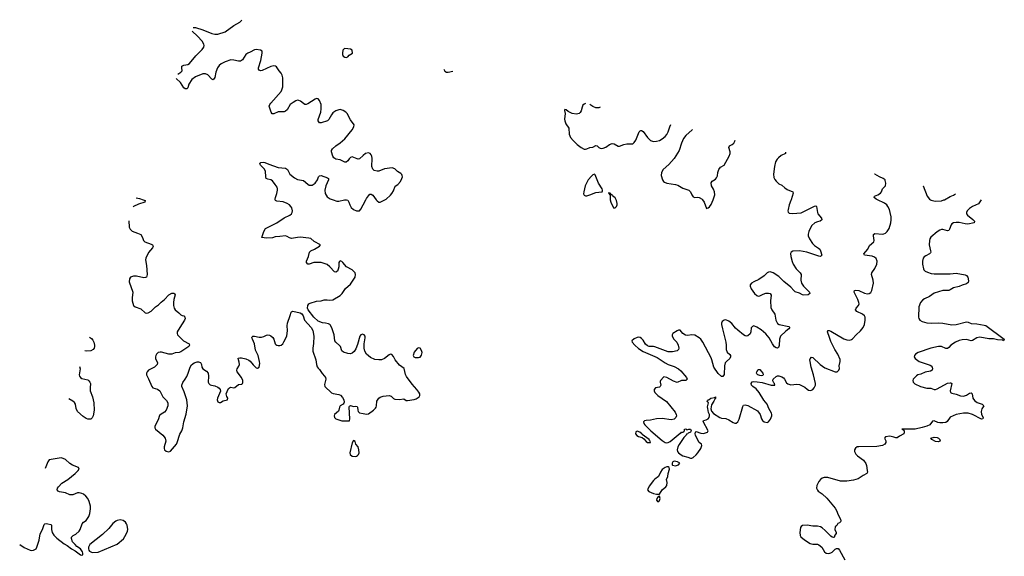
# Model space of a CAD drawing. Header units: inches. Extents: x 2005975 to 2217453, y 644152 to 846769.
# Tile 97 of 162: x 2055349 to 2068681, y 785168 to 792442. Entities that reach past the tile are written whole.
import ezdxf

# ---------------------------------------------------------------- set-up
doc = ezdxf.new("R2010")
doc.units = ezdxf.units.IN
doc.header["$MEASUREMENT"] = 0
for name, color, linetype in [('C0758', 7, 'Continuous'), ('C0759', 7, 'Continuous'), ('C0768', 7, 'Continuous'), ('C0769', 7, 'Continuous')]:
    doc.layers.add(name, color=color, linetype=linetype)

msp = doc.modelspace()

# ---------------------------------------------------------------- linework, layer by layer
at = {"layer": 'C0758', "color": 6, "elevation": 400}
for points in [[(2057020, 790000), (2057046, 789990), (2057044, 789970), (2056959, 789941), (2056892, 789908), (2056887, 789902)], [(2060000, 788174), (2059990, 788177), (2059970, 788172), (2059953, 788150), (2059923, 788037), (2059900, 787980), (2059877, 787943), (2059850, 787923), (2059826, 787914), (2059790, 787917), (2059735, 787935), (2059710, 787953), (2059692, 788010), (2059683, 788023), (2059631, 788070), (2059616, 788090), (2059606, 788170), (2059581, 788250), (2059559, 788299), (2059550, 788310), (2059530, 788320), (2059490, 788330), (2059450, 788332), (2059390, 788357), (2059330, 788410), (2059255, 788510), (2059247, 788530), (2059252, 788570), (2059266, 788590), (2059282, 788598), (2059370, 788628), (2059430, 788631), (2059470, 788644), (2059510, 788646), (2059550, 788640), (2059590, 788643), (2059690, 788702), (2059717, 788730), (2059762, 788798), (2059830, 788858), (2059893, 788950), (2059897, 788990), (2059890, 789010), (2059875, 789030), (2059850, 789050), (2059774, 789094), (2059726, 789150), (2059710, 789164), (2059690, 789171), (2059677, 789163), (2059670, 789150), (2059669, 789090), (2059661, 789059), (2059650, 789032), (2059630, 789018), (2059610, 789022), (2059550, 789090), (2059510, 789122), (2059431, 789151), (2059331, 789149), (2059270, 789128), (2059250, 789126), (2059233, 789150), (2059231, 789170), (2059260, 789230), (2059272, 789290), (2059290, 789310), (2059339, 789330), (2059407, 789370), (2059422, 789390), (2059337, 789437), (2059290, 789475), (2059262, 789482), (2059148, 789492), (2059110, 789491), (2059030, 789477), (2059003, 789483), (2058970, 789505), (2058950, 789512), (2058870, 789501), (2058810, 789499), (2058770, 789486), (2058690, 789479), (2058629, 789490), (2058655, 789570), (2058679, 789610), (2058831, 789690), (2058930, 789756), (2059005, 789790), (2059027, 789810), (2059038, 789830), (2059042, 789850), (2059032, 789890), (2059019, 789910), (2059000, 789930), (2058970, 789951), (2058915, 789975), (2058830, 789982), (2058811, 789991), (2058810, 790000)], [(2059594, 790000), (2059643, 789983), (2059670, 789983), (2059747, 790000)], [(2059773, 790000), (2059790, 789994), (2059807, 789970), (2059817, 789930), (2059836, 789896), (2059870, 789870), (2059910, 789853), (2059930, 789849), (2059950, 789853), (2059970, 789874), (2060000, 789932)], [(2056825, 789717), (2056833, 789630), (2056843, 789603), (2056870, 789577), (2056943, 789550), (2056988, 789528), (2057010, 789491), (2057025, 789450), (2057045, 789430), (2057130, 789400), (2057145, 789390), (2057158, 789370), (2057149, 789350), (2057092, 789288), (2057055, 789210), (2057053, 789187), (2057066, 789110), (2057074, 788990), (2057067, 788953), (2057054, 788946), (2057030, 788945), (2056930, 788965), (2056890, 788965), (2056850, 788950), (2056834, 788930), (2056830, 788890), (2056883, 788750), (2056873, 788670), (2056873, 788633), (2056888, 788570), (2056911, 788551), (2056990, 788523), (2057050, 788469), (2057070, 788465), (2057090, 788469), (2057127, 788493), (2057187, 788550), (2057230, 788577), (2057266, 788614), (2057311, 788649), (2057370, 788713), (2057410, 788733), (2057434, 788734), (2057447, 788727), (2057452, 788712), (2057435, 788650), (2057432, 788610), (2057430, 788570), (2057439, 788530), (2057455, 788510), (2057505, 788470), (2057530, 788441), (2057550, 788430), (2057570, 788426), (2057587, 788410), (2057588, 788390), (2057579, 788370), (2057515, 788270), (2057483, 788210), (2057479, 788190), (2057487, 788170), (2057503, 788150), (2057569, 788089), (2057645, 788050), (2057650, 788030), (2057638, 788010), (2057530, 787940), (2057510, 787932), (2057456, 787924), (2057410, 787906), (2057370, 787909), (2057270, 787936), (2057250, 787937), (2057225, 787930), (2057202, 787910), (2057191, 787890), (2057187, 787870), (2057189, 787849), (2057214, 787790), (2057209, 787770), (2057173, 787730), (2057092, 787690), (2057075, 787670), (2057067, 787650), (2057066, 787626), (2057095, 787575), (2057136, 787470), (2057150, 787454), (2057214, 787434), (2057248, 787410), (2057288, 787330), (2057338, 787278), (2057353, 787250), (2057353, 787207), (2057330, 787150), (2057310, 787122), (2057263, 787097), (2057244, 787076), (2057224, 787016), (2057178, 786930), (2057177, 786910), (2057187, 786890), (2057286, 786810), (2057320, 786770), (2057326, 786730), (2057305, 786650), (2057304, 786630), (2057310, 786610), (2057330, 786594), (2057370, 786586), (2057390, 786595), (2057472, 786688), (2057483, 786710), (2057517, 786823), (2057543, 786870), (2057559, 786910), (2057572, 786990), (2057603, 787097), (2057622, 787210), (2057613, 787290), (2057577, 787397), (2057545, 787470), (2057543, 787490), (2057557, 787523), (2057590, 787567), (2057613, 787607), (2057632, 787650), (2057655, 787730), (2057677, 787763), (2057710, 787790), (2057750, 787805), (2057770, 787806), (2057796, 787796), (2057810, 787770), (2057816, 787730), (2057829, 787710), (2057878, 787678), (2057900, 787650), (2057906, 787610), (2057901, 787530), (2057910, 787510), (2057930, 787493), (2057946, 787486), (2057990, 787477), (2058030, 787461), (2058049, 787449), (2058064, 787430), (2058068, 787408), (2058025, 787310), (2058022, 787290), (2058030, 787261), (2058050, 787251), (2058070, 787254), (2058105, 787275), (2058162, 787290), (2058169, 787310), (2058155, 787335), (2058146, 787370), (2058157, 787403), (2058178, 787442), (2058190, 787454), (2058210, 787460), (2058250, 787452), (2058263, 787457), (2058310, 787495), (2058357, 787503), (2058366, 787510), (2058370, 787522), (2058370, 787550), (2058354, 787590), (2058292, 787670), (2058287, 787690), (2058292, 787710), (2058316, 787744), (2058324, 787770), (2058321, 787801), (2058310, 787830), (2058308, 787852), (2058330, 787860), (2058350, 787859), (2058410, 787846), (2058450, 787827), (2058471, 787811), (2058510, 787762), (2058550, 787725), (2058570, 787717), (2058590, 787731), (2058600, 787780), (2058597, 787810), (2058576, 787890), (2058542, 787962), (2058529, 788050), (2058500, 788110), (2058493, 788130), (2058497, 788143), (2058507, 788153), (2058527, 788153), (2058590, 788140), (2058621, 788139), (2058653, 788147), (2058690, 788166), (2058710, 788170), (2058730, 788167), (2058750, 788158), (2058775, 788135), (2058790, 788110), (2058808, 788048), (2058817, 788037), (2058830, 788028), (2058850, 788024), (2058870, 788024), (2058890, 788032), (2058910, 788050), (2058926, 788074), (2058965, 788150), (2058977, 788230), (2058971, 788290), (2058974, 788330), (2059013, 788430), (2059024, 788476), (2059030, 788484), (2059048, 788490), (2059148, 788468), (2059170, 788456), (2059187, 788427), (2059207, 788367), (2059297, 788270), (2059319, 788230), (2059330, 788150), (2059327, 788053), (2059318, 787990), (2059320, 787950), (2059360, 787830), (2059366, 787770), (2059376, 787736), (2059390, 787717), (2059410, 787701), (2059445, 787645), (2059477, 787610), (2059489, 787590), (2059492, 787568), (2059475, 787495), (2059482, 787470), (2059570, 787385), (2059593, 787373), (2059670, 787362), (2059692, 787352), (2059721, 787321), (2059738, 787290), (2059743, 787257), (2059738, 787242), (2059730, 787230), (2059690, 787210), (2059680, 787190), (2059672, 787150), (2059664, 787136), (2059613, 787090), (2059609, 787070), (2059610, 787050), (2059631, 787030), (2059710, 787005), (2059815, 787005), (2059820, 787030), (2059810, 787190), (2059815, 787205), (2059829, 787211), (2059870, 787201), (2059902, 787202), (2059917, 787197), (2059925, 787190), (2059926, 787150), (2059931, 787130), (2059951, 787111), (2060000, 787103)], [(2056295, 788140), (2056322, 788122), (2056340, 788100), (2056353, 788070), (2056362, 788030), (2056363, 788010), (2056357, 787990), (2056342, 787970), (2056310, 787952), (2056250, 787949), (2056233, 787955)], [(2056160, 787739), (2056166, 787710), (2056152, 787630), (2056157, 787610), (2056170, 787591), (2056190, 787580), (2056270, 787559), (2056287, 787547), (2056300, 787530), (2056307, 787510), (2056301, 787450), (2056305, 787410), (2056335, 787330), (2056352, 787250), (2056355, 787150), (2056342, 787070), (2056330, 787043), (2056311, 787029), (2056294, 787026), (2056270, 787027), (2056250, 787035), (2056210, 787063), (2056130, 787130), (2056113, 787170), (2056103, 787230), (2056091, 787251), (2056070, 787273), (2056013, 787301)], [(2055349, 785326), (2055350, 785326), (2055410, 785287), (2055490, 785252), (2055510, 785247), (2055538, 785250), (2055570, 785270), (2055582, 785290), (2055614, 785386), (2055626, 785474), (2055657, 785530), (2055681, 785599), (2055690, 785610), (2055710, 785614), (2055730, 785610), (2055770, 785598), (2055779, 785590), (2055781, 785530), (2055788, 785490), (2055810, 785455), (2055850, 785412), (2055950, 785338), (2055993, 785313), (2056050, 785268), (2056102, 785242), (2056170, 785188), (2056190, 785183), (2056202, 785190), (2056204, 785210), (2056199, 785230), (2056170, 785269), (2056123, 785303), (2056101, 785330), (2056064, 785364), (2056050, 785410), (2056051, 785429), (2056071, 785449), (2056110, 785470), (2056152, 785508), (2056166, 785530), (2056197, 785610), (2056214, 785630), (2056250, 785655), (2056286, 785710), (2056299, 785750), (2056309, 785810), (2056307, 785850), (2056290, 785910), (2056271, 785951), (2056245, 785985), (2056215, 786010), (2056190, 786020), (2056152, 786028), (2056130, 786027), (2056070, 786001), (2056030, 786000), (2055970, 786030), (2055890, 786042), (2055869, 786049), (2055854, 786070), (2055861, 786090), (2055875, 786110), (2055920, 786160), (2055999, 786210), (2056100, 786290), (2056142, 786330), (2056152, 786350), (2056144, 786370), (2056063, 786403), (2056030, 786424), (2055970, 786479), (2055936, 786496), (2055910, 786501), (2055750, 786477), (2055728, 786450), (2055696, 786358)]]:
    msp.add_lwpolyline(points, dxfattribs=at)
for points in [[(2059870, 786738), (2059850, 786706), (2059817, 786570), (2059824, 786550), (2059850, 786525), (2059890, 786520), (2059910, 786525), (2059925, 786535), (2059938, 786550), (2059945, 786570), (2059943, 786610), (2059932, 786650), (2059902, 786690), (2059890, 786726)], [(2056710, 785663), (2056670, 785655), (2056650, 785646), (2056610, 785614), (2056554, 785546), (2056470, 785462), (2056299, 785330), (2056281, 785290), (2056279, 785270), (2056285, 785250), (2056296, 785236), (2056330, 785220), (2056410, 785224), (2056670, 785331), (2056754, 785406), (2056791, 785469), (2056808, 785510), (2056812, 785530), (2056804, 785590), (2056797, 785610), (2056783, 785630), (2056750, 785653)]]:
    msp.add_lwpolyline(points, close=True, dxfattribs=at)
at = {"layer": 'C0759', "color": 6, "elevation": 400}
for points in [[(2057700, 792338), (2057730, 792334), (2057830, 792302), (2057950, 792254), (2057990, 792247), (2058033, 792247), (2058130, 792275), (2058250, 792363), (2058328, 792410), (2058351, 792430), (2058357, 792442)], [(2057488, 791704), (2057531, 791729), (2057547, 791750), (2057543, 791790), (2057546, 791814), (2057570, 791825), (2057627, 791833), (2057650, 791846), (2057735, 791950), (2057821, 792039), (2057841, 792070), (2057845, 792090), (2057843, 792110), (2057819, 792150), (2057758, 792218), (2057684, 792288)], [(2060000, 790603), (2059950, 790557), (2059930, 790553), (2059917, 790557), (2059850, 790583), (2059830, 790576), (2059810, 790554), (2059793, 790527), (2059770, 790511), (2059750, 790510), (2059690, 790544), (2059630, 790551), (2059603, 790570), (2059591, 790590), (2059571, 790650), (2059572, 790670), (2059585, 790690), (2059629, 790731), (2059690, 790772), (2059750, 790828), (2059852, 790948), (2059875, 790990), (2059876, 791016), (2059826, 791086), (2059783, 791170), (2059765, 791190), (2059730, 791213), (2059690, 791223), (2059670, 791221), (2059630, 791205), (2059590, 791178), (2059570, 791153), (2059533, 791087), (2059515, 791070), (2059430, 791045), (2059410, 791045), (2059392, 791070), (2059391, 791090), (2059428, 791190), (2059433, 791233), (2059431, 791290), (2059408, 791348), (2059390, 791369), (2059370, 791374), (2059350, 791366), (2059250, 791301), (2059230, 791293), (2059210, 791294), (2059190, 791305), (2059150, 791338), (2059130, 791348), (2059110, 791350), (2059090, 791344), (2059050, 791321), (2059012, 791290), (2058970, 791220), (2058950, 791202), (2058930, 791194), (2058850, 791191), (2058790, 791166), (2058767, 791167), (2058755, 791190), (2058729, 791271), (2058735, 791290), (2058749, 791310), (2058888, 791470), (2058900, 791490), (2058912, 791532), (2058914, 791654), (2058904, 791690), (2058890, 791719), (2058862, 791750), (2058824, 791804), (2058813, 791813), (2058790, 791815), (2058750, 791806), (2058630, 791752), (2058609, 791749), (2058590, 791758), (2058584, 791770), (2058584, 791790), (2058615, 791890), (2058634, 791990), (2058630, 792016), (2058610, 792030), (2058550, 792039), (2058530, 792035), (2058470, 792001), (2058440, 791990), (2058410, 791968), (2058364, 791896), (2058340, 791880), (2058310, 791879), (2058250, 791894), (2058210, 791897), (2058132, 791872), (2058077, 791843), (2058050, 791822), (2058029, 791791), (2058006, 791730), (2057990, 791659), (2057970, 791628), (2057950, 791636), (2057895, 791695), (2057866, 791706), (2057830, 791707), (2057730, 791665), (2057679, 791630), (2057637, 791570), (2057624, 791516), (2057614, 791506), (2057590, 791506), (2057570, 791519), (2057528, 791590), (2057469, 791644)], [(2058810, 790000), (2058809, 790010), (2058812, 790030), (2058832, 790088), (2058840, 790130), (2058840, 790150), (2058833, 790170), (2058810, 790208), (2058770, 790256), (2058750, 790271), (2058710, 790278), (2058687, 790287), (2058682, 790310), (2058677, 790390), (2058659, 790419), (2058609, 790470), (2058601, 790490), (2058613, 790507), (2058649, 790511), (2058670, 790506), (2058722, 790482), (2058850, 790436), (2058950, 790430), (2058973, 790413), (2059006, 790350), (2059070, 790299), (2059110, 790277), (2059190, 790264), (2059250, 790213), (2059270, 790201), (2059290, 790198), (2059310, 790201), (2059350, 790228), (2059381, 790270), (2059396, 790310), (2059410, 790326), (2059430, 790328), (2059517, 790297), (2059529, 790290), (2059532, 790270), (2059495, 790190), (2059482, 790130), (2059485, 790085), (2059510, 790042), (2059554, 790014), (2059594, 790000)], [(2056928, 790026), (2056970, 790019), (2057020, 790000)], [(2059747, 790000), (2059750, 790001), (2059770, 790001), (2059773, 790000)]]:
    msp.add_lwpolyline(points, dxfattribs=at)
msp.add_lwpolyline([(2059749, 792050), (2059726, 792030), (2059718, 791990), (2059720, 791970), (2059730, 791946), (2059750, 791932), (2059770, 791930), (2059790, 791939), (2059810, 791959), (2059853, 791987), (2059851, 792030), (2059830, 792040), (2059792, 792048)], close=True, dxfattribs=at)
at = {"layer": 'C0768', "color": 6, "elevation": 400}
for points in [[(2060000, 789932), (2060036, 790000)], [(2060177, 790000), (2060187, 789987), (2060210, 789969), (2060230, 789969), (2060295, 790000)], [(2063346, 790000), (2063351, 789970), (2063390, 789891), (2063410, 789891), (2063430, 789911), (2063437, 789930), (2063440, 789950), (2063431, 789990), (2063425, 790000)], [(2065795, 790000), (2065792, 789990), (2065769, 789931), (2065753, 789870), (2065751, 789850), (2065754, 789834), (2065770, 789819), (2065813, 789813), (2065930, 789825), (2066110, 789916), (2066130, 789917), (2066137, 789910), (2066150, 789827), (2066157, 789810), (2066204, 789750), (2066209, 789730), (2066188, 789712), (2066150, 789702), (2066114, 789686), (2066076, 789650), (2066058, 789622), (2066033, 789570), (2066026, 789534), (2066027, 789510), (2066042, 789470), (2066082, 789410), (2066110, 789382), (2066166, 789346), (2066183, 789330), (2066193, 789310), (2066210, 789250), (2066201, 789239), (2066190, 789234), (2066170, 789236), (2066008, 789292), (2065910, 789309), (2065818, 789302), (2065797, 789290), (2065788, 789272), (2065791, 789230), (2065810, 789162), (2065824, 789130), (2065863, 789063), (2065916, 789010), (2065929, 788990), (2065925, 788910), (2065937, 788870), (2065964, 788830), (2066043, 788750), (2066047, 788730), (2066027, 788713), (2065967, 788707), (2065950, 788712), (2065910, 788736), (2065850, 788752), (2065829, 788769), (2065790, 788814), (2065694, 788894), (2065630, 788961), (2065550, 789011), (2065510, 789023), (2065490, 789020), (2065470, 789010), (2065430, 788969), (2065358, 788922), (2065290, 788890), (2065259, 788870), (2065240, 788850), (2065238, 788830), (2065254, 788794), (2065299, 788730), (2065330, 788702), (2065350, 788695), (2065370, 788698), (2065417, 788723), (2065450, 788734), (2065490, 788737), (2065510, 788730), (2065523, 788710), (2065517, 788630), (2065521, 788541), (2065533, 788510), (2065572, 788450), (2065587, 788370), (2065600, 788340), (2065610, 788326), (2065632, 788312), (2065763, 788283), (2065777, 788270), (2065764, 788250), (2065721, 788219), (2065650, 788150), (2065637, 788110), (2065633, 788027), (2065623, 787997), (2065610, 787989), (2065590, 787994), (2065570, 788009), (2065540, 788050), (2065496, 788130), (2065450, 788183), (2065390, 788239), (2065330, 788275), (2065290, 788290), (2065270, 788285), (2065255, 788265), (2065248, 788210), (2065238, 788182), (2065210, 788156), (2065190, 788152), (2065170, 788158), (2065150, 788171), (2065072, 788232), (2065041, 788261), (2064990, 788322), (2064950, 788356), (2064910, 788372), (2064887, 788370), (2064861, 788350), (2064853, 788330), (2064853, 788310), (2064863, 788250), (2064912, 788070), (2064916, 788030), (2064913, 787970), (2064930, 787933), (2064965, 787905), (2064974, 787890), (2064972, 787870), (2064963, 787850), (2064918, 787810), (2064903, 787790), (2064891, 787750), (2064886, 787634), (2064870, 787606), (2064850, 787605), (2064806, 787646), (2064749, 787730), (2064722, 787830), (2064710, 787860), (2064600, 788070), (2064571, 788110), (2064550, 788130), (2064490, 788166), (2064450, 788172), (2064390, 788161), (2064365, 788165), (2064328, 788188), (2064290, 788235), (2064270, 788234), (2064250, 788226), (2064193, 788190), (2064182, 788170), (2064183, 788150), (2064206, 788110), (2064249, 788069), (2064267, 788030), (2064274, 787990), (2064268, 787970), (2064250, 787953), (2064190, 787939), (2064130, 787940), (2063950, 788008), (2063930, 788013), (2063870, 788014), (2063850, 788021), (2063824, 788044), (2063790, 788098), (2063770, 788121), (2063750, 788135), (2063730, 788139), (2063710, 788136), (2063670, 788117), (2063637, 788090), (2063642, 788070), (2063679, 788030), (2063730, 787984), (2063790, 787942), (2063982, 787862), (2064090, 787789), (2064130, 787770), (2064210, 787743), (2064270, 787711), (2064303, 787683), (2064377, 787590), (2064386, 787570), (2064370, 787552), (2064310, 787552), (2064250, 787524), (2064201, 787541), (2064110, 787590), (2064070, 787599), (2064025, 787550), (2064021, 787539), (2064019, 787530), (2064028, 787490), (2064023, 787470), (2064010, 787462), (2063956, 787450), (2063939, 787430), (2063939, 787410), (2063949, 787390), (2063989, 787350), (2064106, 787266), (2064223, 787123), (2064240, 787090), (2064242, 787070), (2064234, 787050), (2064222, 787038), (2064210, 787029), (2064170, 787018), (2064050, 787035), (2063970, 787033), (2063890, 787013), (2063830, 787009), (2063810, 787003), (2063794, 786990), (2063800, 786970), (2063814, 786950), (2063894, 786870), (2064050, 786736), (2064090, 786712), (2064110, 786708), (2064130, 786712), (2064155, 786725), (2064290, 786836), (2064302, 786838), (2064310, 786851), (2064329, 786851), (2064342, 786858), (2064349, 786871), (2064350, 786891), (2064370, 786894), (2064382, 786882), (2064409, 786891), (2064434, 786890), (2064442, 786870), (2064432, 786850), (2064401, 786839), (2064395, 786830), (2064378, 786822), (2064373, 786810), (2064342, 786778), (2064278, 786682), (2064261, 786650), (2064250, 786610), (2064254, 786590), (2064269, 786570), (2064304, 786544), (2064330, 786531), (2064394, 786514), (2064430, 786499), (2064450, 786497), (2064470, 786508), (2064510, 786544), (2064531, 786569), (2064570, 786628), (2064586, 786670), (2064579, 786690), (2064550, 786709), (2064530, 786742), (2064499, 786810), (2064494, 786830), (2064498, 786850), (2064510, 786858), (2064570, 786838), (2064610, 786834), (2064664, 786850), (2064673, 786867), (2064605, 786995), (2064608, 787010), (2064642, 787018), (2064670, 787031), (2064684, 787050), (2064689, 787070), (2064689, 787090), (2064677, 787117), (2064665, 787170), (2064664, 787196), (2064674, 787250), (2064655, 787270), (2064665, 787275), (2064670, 787291), (2064685, 787295), (2064709, 787310), (2064759, 787321), (2064771, 787331), (2064770, 787309), (2064761, 787299), (2064750, 787270), (2064717, 787223), (2064706, 787166), (2064715, 787135), (2064742, 787102), (2064828, 787048), (2064850, 787041), (2064910, 787038), (2064950, 787019), (2065010, 786981), (2065030, 786973), (2065050, 786973), (2065071, 786989), (2065090, 787025), (2065140, 787200), (2065150, 787216), (2065170, 787222), (2065210, 787212), (2065338, 787138), (2065375, 787090), (2065394, 787030), (2065406, 787010), (2065430, 786993), (2065470, 786984), (2065490, 786993), (2065515, 787025), (2065531, 787070), (2065532, 787090), (2065527, 787110), (2065492, 787170), (2065472, 787230), (2065424, 787284), (2065362, 787390), (2065319, 787439), (2065276, 787470), (2065257, 787490), (2065254, 787510), (2065269, 787531), (2065290, 787538), (2065335, 787535), (2065404, 787524), (2065525, 787490), (2065572, 787488), (2065575, 787490), (2065569, 787510), (2065559, 787519), (2065547, 787547), (2065552, 787570), (2065590, 787607), (2065610, 787615), (2065630, 787614), (2065670, 787601), (2065689, 787589), (2065705, 787570), (2065730, 787520), (2065750, 787504), (2065790, 787494), (2065870, 787502), (2065910, 787498), (2065982, 787462), (2066010, 787433), (2066030, 787419), (2066050, 787415), (2066070, 787419), (2066090, 787428), (2066108, 787452), (2066123, 787490), (2066124, 787510), (2066097, 787630), (2066066, 787730), (2066050, 787810), (2066048, 787830), (2066053, 787847), (2066070, 787869), (2066090, 787863), (2066188, 787768), (2066250, 787725), (2066390, 787668), (2066417, 787670), (2066442, 787690), (2066448, 787712), (2066447, 787750), (2066460, 787810), (2066458, 787838), (2066426, 787910), (2066386, 787970), (2066330, 788081), (2066316, 788136), (2066287, 788210), (2066290, 788230), (2066310, 788229), (2066330, 788220), (2066510, 788118), (2066550, 788104), (2066590, 788099), (2066610, 788105), (2066624, 788116), (2066674, 788170), (2066736, 788224), (2066770, 788271), (2066787, 788310), (2066799, 788370), (2066795, 788410), (2066787, 788427), (2066762, 788450), (2066685, 788485), (2066668, 788510), (2066675, 788530), (2066706, 788570), (2066714, 788590), (2066713, 788607), (2066699, 788650), (2066649, 788750), (2066651, 788769), (2066670, 788775), (2066710, 788770), (2066790, 788736), (2066830, 788727), (2066851, 788729), (2066875, 788745), (2066887, 788773), (2066909, 788870), (2066906, 788910), (2066883, 788990), (2066886, 789010), (2066930, 789070), (2066953, 789130), (2066958, 789170), (2066946, 789206), (2066925, 789225), (2066890, 789237), (2066788, 789248), (2066777, 789270), (2066834, 789330), (2066857, 789383), (2066915, 789430), (2066919, 789450), (2066908, 789510), (2066911, 789530), (2066930, 789542), (2067030, 789535), (2067050, 789538), (2067074, 789550), (2067094, 789570), (2067120, 789610), (2067145, 789690), (2067151, 789731), (2067149, 789770), (2067137, 789830), (2067125, 789870), (2067105, 789910), (2067090, 789930), (2067057, 789957), (2066965, 790000)], [(2064596, 790000), (2064618, 789970), (2064650, 789882), (2064670, 789891), (2064690, 789907), (2064710, 789935), (2064738, 790000)], [(2068369, 789999), (2068330, 789946), (2068252, 789910), (2068210, 789884), (2068180, 789850), (2068169, 789830), (2068168, 789810), (2068182, 789790), (2068255, 789735), (2068279, 789710), (2068275, 789690), (2068189, 789671), (2068150, 789674), (2068070, 789691), (2068028, 789692), (2067993, 789687), (2067970, 789673), (2067960, 789660), (2067939, 789601), (2067930, 789586), (2067910, 789582), (2067850, 789596), (2067830, 789596), (2067810, 789591), (2067770, 789567), (2067688, 789492), (2067673, 789470), (2067666, 789450), (2067662, 789390), (2067682, 789310), (2067685, 789290), (2067680, 789280), (2067670, 789266), (2067618, 789242), (2067594, 789226), (2067582, 789210), (2067573, 789170), (2067573, 789130), (2067585, 789065), (2067592, 789050), (2067610, 789034), (2067639, 789019), (2067690, 789002), (2067730, 788996), (2067950, 788995), (2068030, 789004), (2068150, 788982), (2068170, 788974), (2068187, 788950), (2068196, 788904), (2068190, 788878), (2068170, 788863), (2068110, 788844), (2068070, 788826), (2067994, 788806), (2067950, 788780), (2067930, 788773), (2067850, 788771), (2067730, 788733), (2067667, 788690), (2067601, 788659), (2067577, 788643), (2067545, 788610), (2067525, 788550), (2067518, 788410), (2067524, 788390), (2067539, 788370), (2067570, 788350), (2067630, 788334), (2067690, 788330), (2067790, 788335), (2067850, 788328), (2067970, 788304), (2068030, 788308), (2068170, 788345), (2068190, 788342), (2068230, 788323), (2068310, 788320), (2068410, 788301), (2068430, 788295), (2068681, 788110), (2068670, 788090), (2068657, 788097), (2068590, 788101), (2068536, 788116), (2068470, 788118), (2068350, 788137), (2068310, 788129), (2068250, 788093), (2068230, 788088), (2068170, 788107), (2068110, 788103), (2068070, 788094), (2068018, 788070), (2067958, 788030), (2067930, 787997), (2067913, 787987), (2067890, 787987), (2067830, 788012), (2067790, 788012), (2067685, 787990), (2067516, 787930), (2067480, 787910), (2067463, 787890), (2067460, 787870), (2067472, 787850), (2067530, 787809), (2067677, 787757), (2067689, 787750), (2067703, 787730), (2067708, 787710), (2067702, 787690), (2067683, 787677), (2067610, 787663), (2067550, 787638), (2067511, 787629), (2067490, 787616), (2067447, 787570), (2067443, 787550), (2067449, 787530), (2067470, 787507), (2067548, 787470), (2067630, 787447), (2067685, 787445), (2067730, 787429), (2067750, 787430), (2067770, 787437), (2067910, 787517), (2067950, 787521), (2067959, 787519), (2067969, 787509), (2067949, 787410), (2067954, 787390), (2067970, 787378), (2068030, 787366), (2068090, 787343), (2068130, 787340), (2068169, 787351), (2068210, 787380), (2068230, 787384), (2068244, 787370), (2068254, 787310), (2068278, 787278), (2068313, 787253), (2068381, 787230), (2068402, 787210), (2068375, 787165), (2068366, 787130), (2068373, 787090), (2068394, 787050), (2068391, 787030), (2068370, 787026), (2068250, 787089), (2068190, 787110), (2068130, 787110), (2068030, 787091), (2067946, 787054), (2067906, 786994), (2067890, 786984), (2067850, 786977), (2067810, 786976), (2067783, 786983), (2067730, 787006), (2067710, 786998), (2067672, 786950), (2067630, 786930), (2067570, 786912), (2067473, 786893), (2067294, 786890), (2067320, 786880), (2067326, 786866), (2067327, 786850), (2067321, 786830), (2067262, 786798), (2067230, 786775), (2067210, 786772), (2067184, 786784), (2067130, 786797), (2067072, 786788), (2067060, 786770), (2067075, 786735), (2067076, 786710), (2067065, 786690), (2067030, 786670), (2066957, 786657), (2066710, 786653), (2066690, 786650), (2066665, 786635), (2066652, 786610), (2066652, 786590), (2066670, 786552), (2066693, 786530), (2066773, 786473), (2066808, 786428), (2066817, 786397), (2066826, 786330), (2066828, 786310), (2066821, 786290), (2066770, 786265), (2066703, 786217), (2066641, 786199), (2066550, 786185), (2066465, 786185), (2066290, 786238), (2066242, 786238), (2066213, 786227), (2066190, 786208), (2066170, 786182), (2066142, 786130), (2066140, 786090), (2066150, 786064), (2066160, 786050), (2066213, 786013), (2066277, 785957), (2066390, 785822), (2066410, 785790), (2066431, 785730), (2066464, 785670), (2066468, 785650), (2066464, 785636), (2066450, 785623), (2066428, 785612), (2066413, 785587), (2066390, 785568), (2066385, 785530), (2066403, 785490), (2066404, 785476), (2066385, 785455), (2066375, 785425), (2066370, 785423), (2066350, 785428), (2066330, 785442), (2066257, 785517), (2066213, 785553), (2066190, 785566), (2066150, 785576), (2066090, 785578), (2066010, 785591), (2065950, 785586), (2065929, 785571), (2065923, 785557), (2065912, 785490), (2065917, 785450), (2065927, 785430), (2065974, 785390), (2066050, 785343), (2066090, 785334), (2066150, 785333), (2066170, 785325), (2066210, 785290), (2066247, 785230), (2066270, 785212), (2066307, 785207), (2066330, 785214), (2066350, 785226), (2066390, 785263), (2066410, 785274), (2066430, 785273), (2066451, 785251), (2066521, 785121)], [(2067682, 790000), (2067690, 789994), (2067743, 789983), (2067830, 789988), (2067864, 790000)], [(2060000, 787103), (2060045, 787095), (2060070, 787101), (2060141, 787150), (2060166, 787174), (2060176, 787190), (2060181, 787210), (2060185, 787270), (2060210, 787310), (2060230, 787326), (2060270, 787339), (2060350, 787350), (2060378, 787338), (2060410, 787307), (2060430, 787297), (2060490, 787295), (2060550, 787301), (2060582, 787282), (2060599, 787279), (2060690, 787293), (2060717, 787303), (2060760, 787330), (2060769, 787350), (2060766, 787370), (2060754, 787394), (2060728, 787430), (2060662, 787502), (2060587, 787607), (2060574, 787634), (2060554, 787714), (2060490, 787761), (2060431, 787831), (2060410, 787875), (2060390, 787902), (2060370, 787906), (2060350, 787898), (2060289, 787850), (2060247, 787833), (2060210, 787831), (2060157, 787837), (2060101, 787861), (2060045, 787910), (2060024, 787950), (2060015, 787990), (2060013, 788050), (2060027, 788130), (2060027, 788150), (2060011, 788171), (2060000, 788174)]]:
    msp.add_lwpolyline(points, dxfattribs=at)
for points in [[(2060750, 787996), (2060730, 787983), (2060690, 787936), (2060677, 787890), (2060685, 787870), (2060703, 787863), (2060750, 787862), (2060770, 787868), (2060790, 787896), (2060797, 787930), (2060790, 787957), (2060770, 787989)], [(2065390, 787616), (2065370, 787619), (2065342, 787630), (2065330, 787643), (2065327, 787650), (2065331, 787670), (2065350, 787702), (2065370, 787699), (2065390, 787679), (2065410, 787650), (2065417, 787630), (2065410, 787620)], [(2063710, 786866), (2063690, 786854), (2063689, 786829), (2063706, 786806), (2063730, 786792), (2063777, 786777), (2063800, 786760), (2063830, 786726), (2063850, 786712), (2063870, 786709), (2063889, 786711), (2063887, 786730), (2063877, 786737), (2063870, 786750), (2063778, 786818), (2063771, 786830), (2063745, 786850)], [(2067790, 786721), (2067750, 786726), (2067700, 786750), (2067686, 786770), (2067730, 786783), (2067770, 786780), (2067790, 786770), (2067806, 786750), (2067813, 786730), (2067810, 786727)], [(2064110, 786379), (2064090, 786372), (2064050, 786344), (2064027, 786310), (2064000, 786250), (2063950, 786214), (2063930, 786194), (2063870, 786117), (2063851, 786071), (2063867, 786047), (2063930, 786019), (2063970, 786011), (2064010, 786011), (2064046, 786070), (2064097, 786110), (2064112, 786130), (2064115, 786170), (2064109, 786210), (2064125, 786250), (2064129, 786290), (2064149, 786350), (2064142, 786370), (2064130, 786379)], [(2064210, 786458), (2064191, 786450), (2064185, 786430), (2064185, 786410), (2064190, 786402), (2064230, 786395), (2064270, 786408), (2064289, 786430), (2064254, 786450)], [(2064010, 785982), (2063990, 785969), (2063976, 785950), (2063971, 785930), (2063990, 785907), (2064010, 785923), (2064021, 785950)]]:
    msp.add_lwpolyline(points, close=True, dxfattribs=at)
at = {"layer": 'C0769', "color": 6, "elevation": 400}
for points in [[(2061094, 791772), (2061105, 791745), (2061130, 791730), (2061150, 791729), (2061214, 791742)], [(2063010, 791304), (2062990, 791297), (2062976, 791284), (2062964, 791256), (2062952, 791208), (2062938, 791182), (2062923, 791170), (2062890, 791163), (2062828, 791168), (2062777, 791197), (2062750, 791222), (2062730, 791226), (2062727, 791210), (2062734, 791170), (2062726, 791094), (2062729, 791070), (2062745, 791030), (2062783, 790970), (2062790, 790890), (2062805, 790845), (2062843, 790803), (2062899, 790750), (2062951, 790710), (2062990, 790689), (2063010, 790686), (2063030, 790690), (2063070, 790709), (2063110, 790715), (2063150, 790737), (2063170, 790733), (2063190, 790710), (2063210, 790699), (2063230, 790698), (2063250, 790700), (2063286, 790714), (2063333, 790750), (2063370, 790765), (2063399, 790759), (2063452, 790728), (2063470, 790727), (2063530, 790750), (2063570, 790759), (2063650, 790759), (2063670, 790775), (2063690, 790807), (2063739, 790921), (2063750, 790937), (2063761, 790939), (2063770, 790940), (2063790, 790927), (2063850, 790845), (2063890, 790806), (2063930, 790790), (2063970, 790794), (2064010, 790806), (2064050, 790826), (2064090, 790860), (2064110, 790884), (2064130, 790922), (2064150, 790990), (2064166, 791023)], [(2063208, 791256), (2063190, 791249), (2063150, 791249), (2063110, 791266), (2063067, 791290)], [(2064455, 790952), (2064453, 790950), (2064367, 790870), (2064336, 790830), (2064308, 790770), (2064277, 790670), (2064210, 790561), (2064139, 790481), (2064060, 790410), (2064039, 790370), (2064033, 790330), (2064051, 790270), (2064067, 790250), (2064081, 790241), (2064110, 790227), (2064230, 790209), (2064260, 790200), (2064330, 790160), (2064411, 790130), (2064431, 790110), (2064449, 790069), (2064470, 790039), (2064490, 790033), (2064530, 790034), (2064550, 790030), (2064589, 790009), (2064596, 790000)], [(2064738, 790000), (2064745, 790015), (2064760, 790070), (2064758, 790110), (2064744, 790144), (2064717, 790190), (2064710, 790231), (2064726, 790254), (2064770, 790280), (2064784, 790296), (2064796, 790324), (2064801, 790370), (2064814, 790410), (2064839, 790441), (2064890, 790470), (2064956, 790590), (2064971, 790630), (2064969, 790650), (2064950, 790710), (2064959, 790730), (2064995, 790750), (2065017, 790770), (2065030, 790793), (2065035, 790811)], [(2060295, 790000), (2060310, 790007), (2060370, 790063), (2060390, 790087), (2060410, 790124), (2060434, 790186), (2060470, 790209), (2060505, 790250), (2060525, 790290), (2060530, 790310), (2060529, 790330), (2060522, 790342), (2060510, 790356), (2060466, 790386), (2060430, 790422), (2060394, 790434), (2060290, 790418), (2060210, 790389), (2060190, 790388), (2060150, 790399), (2060130, 790416), (2060117, 790450), (2060122, 790562), (2060119, 790590), (2060110, 790610), (2060093, 790630), (2060070, 790639), (2060030, 790630), (2060000, 790603)], [(2065720, 790644), (2065716, 790630), (2065661, 790599), (2065625, 790570), (2065606, 790550), (2065585, 790515), (2065568, 790450), (2065558, 790350), (2065562, 790302), (2065574, 790274), (2065590, 790251), (2065630, 790215), (2065670, 790197), (2065710, 790163), (2065742, 790142), (2065816, 790110), (2065821, 790090), (2065795, 790000)], [(2066965, 790000), (2066944, 790010), (2066920, 790030), (2066924, 790050), (2066970, 790066), (2067006, 790090), (2067020, 790110), (2067032, 790150), (2067071, 790189), (2067076, 790224), (2067070, 790263), (2067067, 790270), (2067040, 790290), (2066991, 790311), (2066928, 790348), (2066925, 790350)], [(2060036, 790000), (2060044, 790016), (2060070, 790055), (2060090, 790075), (2060110, 790076), (2060130, 790062), (2060177, 790000)], [(2063425, 790000), (2063410, 790025), (2063376, 790056), (2063370, 790068), (2063355, 790075), (2063346, 790090), (2063325, 790095), (2063322, 790090), (2063342, 790062), (2063346, 790046), (2063345, 790010), (2063346, 790000)], [(2067581, 790191), (2067581, 790190), (2067638, 790050), (2067669, 790010), (2067682, 790000)], [(2067864, 790000), (2067870, 790002), (2067950, 790046), (2067995, 790065), (2068022, 790083)]]:
    msp.add_lwpolyline(points, dxfattribs=at)
msp.add_lwpolyline([(2063130, 790348), (2063110, 790339), (2063090, 790323), (2063045, 790270), (2063007, 790190), (2062986, 790110), (2062983, 790083), (2062990, 790064), (2063010, 790056), (2063030, 790055), (2063070, 790068), (2063150, 790100), (2063232, 790108), (2063238, 790110), (2063240, 790120), (2063242, 790130), (2063234, 790150), (2063187, 790227), (2063139, 790339)], close=True, dxfattribs=at)

doc.saveas('drawing.dxf')
